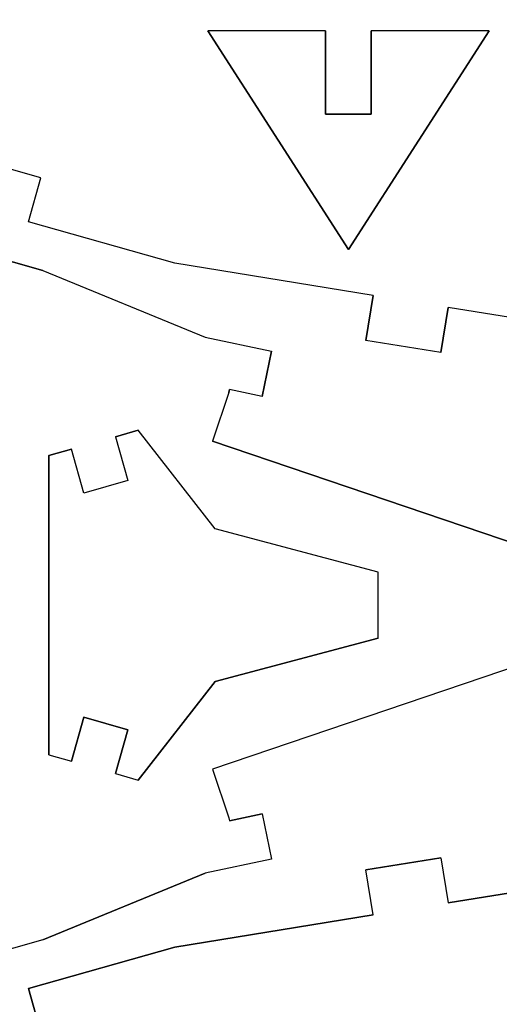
# Model space of a CAD drawing. Extents: x -17.1 to 17.1, y -14.2 to 14.2.
# Tile 8 of 32: x -13.1 to -10, y -3.4 to 3. Entities that reach past the tile are written whole.
import ezdxf

# ---------------------------------------------------------------- set-up
doc = ezdxf.new("R2010")
doc.units = 0
doc.header["$MEASUREMENT"] = 0
doc.layers.add('CAMADA_1', color=7, linetype='CONTINUOUS')

msp = doc.modelspace()

# ---------------------------------------------------------------- linework, layer by layer
at = {"layer": 'CAMADA_1', "color": 250}
for points, knots in [([(-10.35177, 0.84814), (-10.35177, 0.84814), (-10.3039, 1.14441), (-10.3039, 1.14441), (-10.3039, 1.14441), (-10.3039, 1.14441), (-9.71582, 1.04937), (-9.71582, 1.04937), (-9.71582, 1.04937), (-9.71582, 1.04937), (-9.76369, 0.75314), (-9.76369, 0.75314), (-9.76369, 0.75314), (-9.76369, 0.75314), (-9.27012, 0.67334), (-9.27012, 0.67334), (-9.27012, 0.67334), (-9.27012, 0.67334), (-9.22225, 0.9695), (-9.22225, 0.9695), (-9.22225, 0.9695), (-9.22225, 0.9695), (-8.70807, 0.75085), (-8.70807, 0.75085), (-8.70807, 0.75085), (-8.70807, 0.75085), (-8.82551, 0.47476), (-8.82551, 0.47476), (-8.82551, 0.47476), (-8.82551, 0.47476), (-8.36655, 0.2795), (-8.36655, 0.2795), (-8.36655, 0.2795), (-8.36655, 0.2795), (-8.24911, 0.55558), (-8.24911, 0.55558), (-8.24911, 0.55558), (-8.24911, 0.55558), (-7.73381, 0.33637), (-7.73381, 0.33637), (-7.73381, 0.33637), (-7.73381, 0.33637), (-7.58359, 0.29396), (-7.58359, 0.29396), (-7.58359, 0.29396), (-7.58359, 0.29396), (-7.66505, 0.00525), (-7.66505, 0.00525), (-7.66505, 0.00525), (-7.66505, 0.00525), (-7.37634, -0.07621), (-7.37634, -0.07621), (-7.37634, -0.07621), (-7.37634, -0.07621), (-7.29488, 0.21251), (-7.29488, 0.21251), (-7.29488, 0.21251), (-7.29488, 0.21251), (-7.1446, 0.1701), (-7.1446, 0.1701), (-7.1446, 0.1701), (-7.1446, 0.1701), (-6.96461, 0.1701), (-6.96461, 0.1701), (-6.96461, 0.1701), (-6.96461, 0.1701), (-6.96461, -0.1299), (-6.96461, -0.1299), (-6.96461, -0.1299), (-6.96461, -0.1299), (-6.66461, -0.1299), (-6.66461, -0.1299), (-6.66461, -0.1299), (-6.66461, -0.1299), (-6.66461, 0.1701), (-6.66461, 0.1701), (-6.66461, 0.1701), (-6.66461, 0.1701), (-6.48462, 0.1701), (-6.48462, 0.1701), (-6.48462, 0.1701), (-6.48462, 0.1701), (-6.48462, -0.25443), (-6.48462, -0.25443), (-6.48462, -0.25443), (-6.48462, -0.25443), (-5.90779, -0.55408), (-5.90779, -0.55408), (-5.90779, -0.55408), (-5.90779, -0.55408), (-4.84583, -0.55408), (-4.84583, -0.55408), (-4.84583, -0.55408), (-4.84583, -0.55408), (-4.54582, -0.25408), (-4.54582, -0.25408), (-4.54582, -0.25408), (-4.54582, -0.25408), (-4.34583, -0.25408), (-4.34583, -0.25408), (-4.34583, -0.25408), (-4.34583, -0.25408), (-4.34583, -0.55408), (-4.34583, -0.55408), (-4.34583, -0.55408), (-4.34583, -0.55408), (-4.04583, -0.55408), (-4.04583, -0.55408), (-4.04583, -0.55408), (-4.04583, -0.55408), (-4.04583, -1.07407), (-4.04583, -1.07407), (-4.04583, -1.07407), (-4.04583, -1.07407), (-4.34583, -1.07407), (-4.34583, -1.07407), (-4.34583, -1.07407), (-4.34583, -1.07407), (-4.34583, -1.37408), (-4.34583, -1.37408), (-4.34583, -1.37408), (-4.34583, -1.37408), (-4.54582, -1.37408), (-4.54582, -1.37408), (-4.54582, -1.37408), (-4.54582, -1.37408), (-4.84583, -1.07407), (-4.84583, -1.07407), (-4.84583, -1.07407), (-4.84583, -1.07407), (-5.90779, -1.07407), (-5.90779, -1.07407), (-5.90779, -1.07407), (-5.90779, -1.07407), (-6.48462, -1.37372), (-6.48462, -1.37372), (-6.48462, -1.37372), (-6.48462, -1.37372), (-6.48462, -1.79826), (-6.48462, -1.79826), (-6.48462, -1.79826), (-6.48462, -1.79826), (-6.66461, -1.79826), (-6.66461, -1.79826), (-6.66461, -1.79826), (-6.66461, -1.79826), (-6.66461, -1.49825), (-6.66461, -1.49825), (-6.66461, -1.49825), (-6.66461, -1.49825), (-6.96461, -1.49825), (-6.96461, -1.49825), (-6.96461, -1.49825), (-6.96461, -1.49825), (-6.96461, -1.79826), (-6.96461, -1.79826), (-6.96461, -1.79826), (-6.96461, -1.79826), (-7.1446, -1.79826), (-7.1446, -1.79826), (-7.1446, -1.79826), (-7.1446, -1.79826), (-7.29488, -1.84066), (-7.29488, -1.84066), (-7.29488, -1.84066), (-7.29488, -1.84066), (-7.37634, -1.55195), (-7.37634, -1.55195), (-7.37634, -1.55195), (-7.37634, -1.55195), (-7.66505, -1.6334), (-7.66505, -1.6334), (-7.66505, -1.6334), (-7.66505, -1.6334), (-7.58359, -1.92212), (-7.58359, -1.92212), (-7.58359, -1.92212), (-7.58359, -1.92212), (-7.73381, -1.96452), (-7.73381, -1.96452), (-7.73381, -1.96452), (-7.73381, -1.96452), (-8.24911, -2.18374), (-8.24911, -2.18374), (-8.24911, -2.18374), (-8.24911, -2.18374), (-8.36655, -1.90769), (-8.36655, -1.90769), (-8.36655, -1.90769), (-8.36655, -1.90769), (-8.82551, -2.10295), (-8.82551, -2.10295), (-8.82551, -2.10295), (-8.82551, -2.10295), (-8.70807, -2.379), (-8.70807, -2.379), (-8.70807, -2.379), (-8.70807, -2.379), (-9.22225, -2.59765), (-9.22225, -2.59765), (-9.22225, -2.59765), (-9.22225, -2.59765), (-9.27012, -2.30153), (-9.27012, -2.30153), (-9.27012, -2.30153), (-9.27012, -2.30153), (-9.76369, -2.38129), (-9.76369, -2.38129), (-9.76369, -2.38129), (-9.76369, -2.38129), (-9.71582, -2.67752), (-9.71582, -2.67752), (-9.71582, -2.67752), (-9.71582, -2.67752), (-10.3039, -2.77256), (-10.3039, -2.77256), (-10.3039, -2.77256), (-10.3039, -2.77256), (-10.35177, -2.47633), (-10.35177, -2.47633), (-10.35177, -2.47633), (-10.35177, -2.47633), (-10.84538, -2.55609), (-10.84538, -2.55609), (-10.84538, -2.55609), (-10.84538, -2.55609), (-10.79754, -2.85225), (-10.79754, -2.85225), (-10.79754, -2.85225), (-10.79754, -2.85225), (-12.10342, -3.06321), (-12.10342, -3.06321), (-12.10342, -3.06321), (-12.10342, -3.06321), (-13.06551, -3.33594), (-13.06551, -3.33594), (-13.06551, -3.33594), (-13.06551, -3.33594), (-12.9837, -3.62459), (-12.9837, -3.62459), (-12.9837, -3.62459), (-12.9837, -3.62459), (-13.46475, -3.76093), (-13.46475, -3.76093), (-13.46475, -3.76093), (-13.46475, -3.76093), (-13.54656, -3.47233), (-13.54656, -3.47233), (-13.54656, -3.47233), (-13.54656, -3.47233), (-15.97032, -4.15943), (-15.97032, -4.15943), (-15.97032, -4.15943), (-15.97032, -4.15943), (-15.88851, -4.44804), (-15.88851, -4.44804), (-15.88851, -4.44804), (-15.88851, -4.44804), (-16.6576, -4.66609), (-16.6576, -4.66609), (-16.6576, -4.66609), (-16.6576, -4.66609), (-16.81625, -4.10637), (-16.81625, -4.10637), (-16.81625, -4.10637), (-16.81625, -4.10637), (-16.55953, -4.03367), (-16.55953, -4.03367), (-16.55953, -4.03367), (-16.55953, -4.03367), (-16.50414, -4.29081), (-16.50414, -4.29081), (-16.50414, -4.29081), (-16.50414, -4.29081), (-16.21088, -4.22759), (-16.21088, -4.22759), (-16.21088, -4.22759), (-16.21088, -4.22759), (-16.27032, -3.95179), (-16.27032, -3.95179), (-16.27032, -3.95179), (-16.27032, -3.95179), (-12.97058, -3.01615), (-12.97058, -3.01615), (-12.97058, -3.01615), (-12.97058, -3.01615), (-11.9023, -2.57839), (-11.9023, -2.57839), (-11.9023, -2.57839), (-11.9023, -2.57839), (-11.46552, -2.48441), (-11.46552, -2.48441), (-11.46552, -2.48441), (-11.46552, -2.48441), (-11.52853, -2.18673), (-11.52853, -2.18673), (-11.52853, -2.18673), (-11.52853, -2.18673), (-11.74168, -2.23267), (-11.74168, -2.23267), (-11.74168, -2.23267), (-11.74168, -2.23267), (-11.74588, -2.21312), (-11.74588, -2.21312), (-11.74588, -2.21312), (-11.74588, -2.21312), (-11.85439, -1.89347), (-11.85439, -1.89347), (-11.85439, -1.89347), (-11.85439, -1.89347), (-9.31256, -1.03061), (-9.31256, -1.03061), (-9.31256, -1.03061), (-9.31256, -1.03061), (-9.31256, -0.59754), (-9.31256, -0.59754), (-9.31256, -0.59754), (-9.31256, -0.59754), (-11.85439, 0.26528), (-11.85439, 0.26528), (-11.85439, 0.26528), (-11.85439, 0.26528), (-11.74588, 0.58497), (-11.74588, 0.58497), (-11.74588, 0.58497), (-11.74588, 0.58497), (-11.74168, 0.60451), (-11.74168, 0.60451), (-11.74168, 0.60451), (-11.74168, 0.60451), (-11.52853, 0.55858), (-11.52853, 0.55858), (-11.52853, 0.55858), (-11.52853, 0.55858), (-11.46552, 0.85626), (-11.46552, 0.85626), (-11.46552, 0.85626), (-11.46552, 0.85626), (-11.9023, 0.95024), (-11.9023, 0.95024), (-11.9023, 0.95024), (-11.9023, 0.95024), (-12.97058, 1.388), (-12.97058, 1.388), (-12.97058, 1.388), (-12.97058, 1.388), (-16.27032, 2.32364), (-16.27032, 2.32364), (-16.27032, 2.32364), (-16.27032, 2.32364), (-16.21088, 2.59944), (-16.21088, 2.59944), (-16.21088, 2.59944), (-16.21088, 2.59944), (-16.50414, 2.66262), (-16.50414, 2.66262), (-16.50414, 2.66262), (-16.50414, 2.66262), (-16.55953, 2.40551), (-16.55953, 2.40551), (-16.55953, 2.40551), (-16.55953, 2.40551), (-16.81625, 2.47819), (-16.81625, 2.47819), (-16.81625, 2.47819), (-16.81625, 2.47819), (-16.6576, 3.0379), (-16.6576, 3.0379), (-16.6576, 3.0379), (-16.6576, 3.0379), (-15.88851, 2.81989), (-15.88851, 2.81989), (-15.88851, 2.81989), (-15.88851, 2.81989), (-15.97032, 2.53128), (-15.97032, 2.53128), (-15.97032, 2.53128), (-15.97032, 2.53128), (-13.54656, 1.84417), (-13.54656, 1.84417), (-13.54656, 1.84417), (-13.54656, 1.84417), (-13.46475, 2.13278), (-13.46475, 2.13278), (-13.46475, 2.13278), (-13.46475, 2.13278), (-12.9837, 1.99643), (-12.9837, 1.99643), (-12.9837, 1.99643), (-12.9837, 1.99643), (-13.06551, 1.70779), (-13.06551, 1.70779), (-13.06551, 1.70779), (-13.06551, 1.70779), (-12.10342, 1.43506), (-12.10342, 1.43506), (-12.10342, 1.43506), (-12.10342, 1.43506), (-10.79754, 1.2241), (-10.79754, 1.2241), (-10.79754, 1.2241), (-10.79754, 1.2241), (-10.84538, 0.92794), (-10.84538, 0.92794), (-10.84538, 0.92794), (-10.84538, 0.92794), (-10.35177, 0.84814), (-10.35177, 0.84814)], [0, 0, 0, 0, 0.0097087, 0.0097087, 0.0097087, 0.0097087, 0.0194175, 0.0194175, 0.0194175, 0.0194175, 0.0291262, 0.0291262, 0.0291262, 0.0291262, 0.038835, 0.038835, 0.038835, 0.038835, 0.0485437, 0.0485437, 0.0485437, 0.0485437, 0.0582524, 0.0582524, 0.0582524, 0.0582524, 0.0679612, 0.0679612, 0.0679612, 0.0679612, 0.0776699, 0.0776699, 0.0776699, 0.0776699, 0.0873786, 0.0873786, 0.0873786, 0.0873786, 0.0970874, 0.0970874, 0.0970874, 0.0970874, 0.1067961, 0.1067961, 0.1067961, 0.1067961, 0.1165049, 0.1165049, 0.1165049, 0.1165049, 0.1262136, 0.1262136, 0.1262136, 0.1262136, 0.1359223, 0.1359223, 0.1359223, 0.1359223, 0.1456311, 0.1456311, 0.1456311, 0.1456311, 0.1553398, 0.1553398, 0.1553398, 0.1553398, 0.1650485, 0.1650485, 0.1650485, 0.1650485, 0.1747573, 0.1747573, 0.1747573, 0.1747573, 0.184466, 0.184466, 0.184466, 0.184466, 0.1941748, 0.1941748, 0.1941748, 0.1941748, 0.2038835, 0.2038835, 0.2038835, 0.2038835, 0.2135922, 0.2135922, 0.2135922, 0.2135922, 0.223301, 0.223301, 0.223301, 0.223301, 0.2330097, 0.2330097, 0.2330097, 0.2330097, 0.2427184, 0.2427184, 0.2427184, 0.2427184, 0.2524272, 0.2524272, 0.2524272, 0.2524272, 0.2621359, 0.2621359, 0.2621359, 0.2621359, 0.2718447, 0.2718447, 0.2718447, 0.2718447, 0.2815534, 0.2815534, 0.2815534, 0.2815534, 0.2912621, 0.2912621, 0.2912621, 0.2912621, 0.3009709, 0.3009709, 0.3009709, 0.3009709, 0.3106796, 0.3106796, 0.3106796, 0.3106796, 0.3203883, 0.3203883, 0.3203883, 0.3203883, 0.3300971, 0.3300971, 0.3300971, 0.3300971, 0.3398058, 0.3398058, 0.3398058, 0.3398058, 0.3495146, 0.3495146, 0.3495146, 0.3495146, 0.3592233, 0.3592233, 0.3592233, 0.3592233, 0.368932, 0.368932, 0.368932, 0.368932, 0.3786408, 0.3786408, 0.3786408, 0.3786408, 0.3883495, 0.3883495, 0.3883495, 0.3883495, 0.3980583, 0.3980583, 0.3980583, 0.3980583, 0.407767, 0.407767, 0.407767, 0.407767, 0.4174757, 0.4174757, 0.4174757, 0.4174757, 0.4271845, 0.4271845, 0.4271845, 0.4271845, 0.4368932, 0.4368932, 0.4368932, 0.4368932, 0.4466019, 0.4466019, 0.4466019, 0.4466019, 0.4563107, 0.4563107, 0.4563107, 0.4563107, 0.4660194, 0.4660194, 0.4660194, 0.4660194, 0.4757282, 0.4757282, 0.4757282, 0.4757282, 0.4854369, 0.4854369, 0.4854369, 0.4854369, 0.4951456, 0.4951456, 0.4951456, 0.4951456, 0.5048544, 0.5048544, 0.5048544, 0.5048544, 0.5145631, 0.5145631, 0.5145631, 0.5145631, 0.5242718, 0.5242718, 0.5242718, 0.5242718, 0.5339806, 0.5339806, 0.5339806, 0.5339806, 0.5436893, 0.5436893, 0.5436893, 0.5436893, 0.5533981, 0.5533981, 0.5533981, 0.5533981, 0.5631068, 0.5631068, 0.5631068, 0.5631068, 0.5728155, 0.5728155, 0.5728155, 0.5728155, 0.5825243, 0.5825243, 0.5825243, 0.5825243, 0.592233, 0.592233, 0.592233, 0.592233, 0.6019417, 0.6019417, 0.6019417, 0.6019417, 0.6116505, 0.6116505, 0.6116505, 0.6116505, 0.6213592, 0.6213592, 0.6213592, 0.6213592, 0.631068, 0.631068, 0.631068, 0.631068, 0.6407767, 0.6407767, 0.6407767, 0.6407767, 0.6504854, 0.6504854, 0.6504854, 0.6504854, 0.6601942, 0.6601942, 0.6601942, 0.6601942, 0.6699029, 0.6699029, 0.6699029, 0.6699029, 0.6796117, 0.6796117, 0.6796117, 0.6796117, 0.6893204, 0.6893204, 0.6893204, 0.6893204, 0.6990291, 0.6990291, 0.6990291, 0.6990291, 0.7087379, 0.7087379, 0.7087379, 0.7087379, 0.7184466, 0.7184466, 0.7184466, 0.7184466, 0.7281553, 0.7281553, 0.7281553, 0.7281553, 0.7378641, 0.7378641, 0.7378641, 0.7378641, 0.7475728, 0.7475728, 0.7475728, 0.7475728, 0.7572816, 0.7572816, 0.7572816, 0.7572816, 0.7669903, 0.7669903, 0.7669903, 0.7669903, 0.776699, 0.776699, 0.776699, 0.776699, 0.7864078, 0.7864078, 0.7864078, 0.7864078, 0.7961165, 0.7961165, 0.7961165, 0.7961165, 0.8058252, 0.8058252, 0.8058252, 0.8058252, 0.815534, 0.815534, 0.815534, 0.815534, 0.8252427, 0.8252427, 0.8252427, 0.8252427, 0.8349515, 0.8349515, 0.8349515, 0.8349515, 0.8446602, 0.8446602, 0.8446602, 0.8446602, 0.8543689, 0.8543689, 0.8543689, 0.8543689, 0.8640777, 0.8640777, 0.8640777, 0.8640777, 0.8737864, 0.8737864, 0.8737864, 0.8737864, 0.8834951, 0.8834951, 0.8834951, 0.8834951, 0.8932039, 0.8932039, 0.8932039, 0.8932039, 0.9029126, 0.9029126, 0.9029126, 0.9029126, 0.9126214, 0.9126214, 0.9126214, 0.9126214, 0.9223301, 0.9223301, 0.9223301, 0.9223301, 0.9320388, 0.9320388, 0.9320388, 0.9320388, 0.9417476, 0.9417476, 0.9417476, 0.9417476, 0.9514563, 0.9514563, 0.9514563, 0.9514563, 0.961165, 0.961165, 0.961165, 0.961165, 0.9708738, 0.9708738, 0.9708738, 0.9708738, 0.9805825, 0.9805825, 0.9805825, 0.9805825, 1, 1, 1, 1]), ([(-10.0342, 2.96537), (-10.0342, 2.96537), (-10.95929, 1.52572), (-10.95929, 1.52572), (-10.95929, 1.52572), (-10.95929, 1.52572), (-11.88434, 2.96537), (-11.88434, 2.96537), (-11.88434, 2.96537), (-11.88434, 2.96537), (-11.11084, 2.96537), (-11.11084, 2.96537), (-11.11084, 2.96537), (-11.11084, 2.96537), (-11.11084, 2.41539), (-11.11084, 2.41539), (-11.11084, 2.41539), (-11.11084, 2.41539), (-10.81084, 2.41539), (-10.81084, 2.41539), (-10.81084, 2.41539), (-10.81084, 2.41539), (-10.81084, 2.96537), (-10.81084, 2.96537), (-10.81084, 2.96537), (-10.81084, 2.96537), (-10.0342, 2.96537), (-10.0342, 2.96537)], [0, 0, 0, 0, 0.125, 0.125, 0.125, 0.125, 0.25, 0.25, 0.25, 0.25, 0.375, 0.375, 0.375, 0.375, 0.5, 0.5, 0.5, 0.5, 0.625, 0.625, 0.625, 0.625, 0.75, 0.75, 0.75, 0.75, 1, 1, 1, 1]), ([(-12.78195, -1.84066), (-12.78195, -1.84066), (-12.9322, -1.79829), (-12.9322, -1.79829), (-12.9322, -1.79829), (-12.9322, -1.79829), (-12.9322, 0.17014), (-12.9322, 0.17014), (-12.9322, 0.17014), (-12.9322, 0.17014), (-12.78195, 0.21251), (-12.78195, 0.21251), (-12.78195, 0.21251), (-12.78195, 0.21251), (-12.70049, -0.07621), (-12.70049, -0.07621), (-12.70049, -0.07621), (-12.70049, -0.07621), (-12.41178, 0.00525), (-12.41178, 0.00525), (-12.41178, 0.00525), (-12.41178, 0.00525), (-12.49324, 0.294), (-12.49324, 0.294), (-12.49324, 0.294), (-12.49324, 0.294), (-12.34299, 0.33637), (-12.34299, 0.33637), (-12.34299, 0.33637), (-12.34299, 0.33637), (-11.83739, -0.31193), (-11.83739, -0.31193), (-11.83739, -0.31193), (-11.83739, -0.31193), (-10.76424, -0.59751), (-10.76424, -0.59751), (-10.76424, -0.59751), (-10.76424, -0.59751), (-10.76424, -1.03065), (-10.76424, -1.03065), (-10.76424, -1.03065), (-10.76424, -1.03065), (-11.83739, -1.31622), (-11.83739, -1.31622), (-11.83739, -1.31622), (-11.83739, -1.31622), (-12.34299, -1.96452), (-12.34299, -1.96452), (-12.34299, -1.96452), (-12.34299, -1.96452), (-12.49324, -1.92215), (-12.49324, -1.92215), (-12.49324, -1.92215), (-12.49324, -1.92215), (-12.41178, -1.6334), (-12.41178, -1.6334), (-12.41178, -1.6334), (-12.41178, -1.6334), (-12.70049, -1.55195), (-12.70049, -1.55195), (-12.70049, -1.55195), (-12.70049, -1.55195), (-12.78195, -1.84066), (-12.78195, -1.84066)], [0, 0, 0, 0, 0.0588235, 0.0588235, 0.0588235, 0.0588235, 0.1176471, 0.1176471, 0.1176471, 0.1176471, 0.1764706, 0.1764706, 0.1764706, 0.1764706, 0.2352941, 0.2352941, 0.2352941, 0.2352941, 0.2941176, 0.2941176, 0.2941176, 0.2941176, 0.3529412, 0.3529412, 0.3529412, 0.3529412, 0.4117647, 0.4117647, 0.4117647, 0.4117647, 0.4705882, 0.4705882, 0.4705882, 0.4705882, 0.5294118, 0.5294118, 0.5294118, 0.5294118, 0.5882353, 0.5882353, 0.5882353, 0.5882353, 0.6470588, 0.6470588, 0.6470588, 0.6470588, 0.7058824, 0.7058824, 0.7058824, 0.7058824, 0.7647059, 0.7647059, 0.7647059, 0.7647059, 0.8235294, 0.8235294, 0.8235294, 0.8235294, 0.8823529, 0.8823529, 0.8823529, 0.8823529, 1, 1, 1, 1])]:
    msp.add_open_spline(points, degree=3, knots=knots, dxfattribs=at)
for points in [[(-10.95929, 1.52572), (-10.95929, 1.52572), (-11.88434, 2.96537), (-11.88434, 2.96537)], [(-11.11084, 2.96537), (-11.11084, 2.96537), (-11.88434, 2.96537), (-11.88434, 2.96537)], [(-11.11084, 2.96537), (-11.11084, 2.96537), (-11.11084, 2.41539), (-11.11084, 2.41539)], [(-10.0342, 2.96537), (-10.0342, 2.96537), (-10.95929, 1.52572), (-10.95929, 1.52572)], [(-10.0342, 2.96537), (-10.0342, 2.96537), (-10.81084, 2.96537), (-10.81084, 2.96537)], [(-10.81084, 2.41539), (-10.81084, 2.41539), (-10.81084, 2.96537), (-10.81084, 2.96537)], [(-11.11084, 2.41539), (-11.11084, 2.41539), (-10.81084, 2.41539), (-10.81084, 2.41539)], [(-12.97058, 1.388), (-12.97058, 1.388), (-16.27032, 2.32364), (-16.27032, 2.32364)], [(-12.9837, 1.99643), (-12.9837, 1.99643), (-13.46475, 2.13278), (-13.46475, 2.13278)], [(-13.06551, 1.70779), (-13.06551, 1.70779), (-12.9837, 1.99643), (-12.9837, 1.99643)], [(-12.10342, 1.43506), (-12.10342, 1.43506), (-13.06551, 1.70779), (-13.06551, 1.70779)], [(-10.79754, 1.2241), (-10.79754, 1.2241), (-12.10342, 1.43506), (-12.10342, 1.43506)], [(-12.97058, 1.388), (-12.97058, 1.388), (-11.9023, 0.95024), (-11.9023, 0.95024)], [(-10.79754, 1.2241), (-10.79754, 1.2241), (-10.84538, 0.92794), (-10.84538, 0.92794)], [(-10.35177, 0.84814), (-10.35177, 0.84814), (-10.3039, 1.14441), (-10.3039, 1.14441)], [(-9.71582, 1.04937), (-9.71582, 1.04937), (-10.3039, 1.14441), (-10.3039, 1.14441)], [(-11.9023, 0.95024), (-11.9023, 0.95024), (-11.46552, 0.85626), (-11.46552, 0.85626)], [(-10.35177, 0.84814), (-10.35177, 0.84814), (-10.84538, 0.92794), (-10.84538, 0.92794)], [(-11.52853, 0.55858), (-11.52853, 0.55858), (-11.46552, 0.85626), (-11.46552, 0.85626)], [(-11.74588, 0.58497), (-11.74588, 0.58497), (-11.85439, 0.26528), (-11.85439, 0.26528)], [(-11.74588, 0.58497), (-11.74588, 0.58497), (-11.74168, 0.60451), (-11.74168, 0.60451)], [(-11.52853, 0.55858), (-11.52853, 0.55858), (-11.74168, 0.60451), (-11.74168, 0.60451)], [(-12.49324, 0.294), (-12.49324, 0.294), (-12.34299, 0.33637), (-12.34299, 0.33637)], [(-11.83739, -0.31193), (-11.83739, -0.31193), (-12.34299, 0.33637), (-12.34299, 0.33637)], [(-12.49324, 0.294), (-12.49324, 0.294), (-12.41178, 0.00525), (-12.41178, 0.00525)], [(-9.31256, -0.59754), (-9.31256, -0.59754), (-11.85439, 0.26528), (-11.85439, 0.26528)], [(-12.9322, 0.17014), (-12.9322, 0.17014), (-12.78195, 0.21251), (-12.78195, 0.21251)], [(-12.70049, -0.07621), (-12.70049, -0.07621), (-12.78195, 0.21251), (-12.78195, 0.21251)], [(-12.9322, -1.79829), (-12.9322, -1.79829), (-12.9322, 0.17014), (-12.9322, 0.17014)], [(-12.41178, 0.00525), (-12.41178, 0.00525), (-12.70049, -0.07621), (-12.70049, -0.07621)], [(-10.76424, -0.59751), (-10.76424, -0.59751), (-11.83739, -0.31193), (-11.83739, -0.31193)], [(-10.76424, -1.03065), (-10.76424, -1.03065), (-10.76424, -0.59751), (-10.76424, -0.59751)], [(-9.31256, -1.03061), (-9.31256, -1.03061), (-11.85439, -1.89347), (-11.85439, -1.89347)], [(-10.76424, -1.03065), (-10.76424, -1.03065), (-11.83739, -1.31622), (-11.83739, -1.31622)], [(-11.83739, -1.31622), (-11.83739, -1.31622), (-12.34299, -1.96452), (-12.34299, -1.96452)], [(-12.70049, -1.55195), (-12.70049, -1.55195), (-12.78195, -1.84066), (-12.78195, -1.84066)], [(-12.41178, -1.6334), (-12.41178, -1.6334), (-12.70049, -1.55195), (-12.70049, -1.55195)], [(-12.49324, -1.92215), (-12.49324, -1.92215), (-12.41178, -1.6334), (-12.41178, -1.6334)], [(-12.9322, -1.79829), (-12.9322, -1.79829), (-12.78195, -1.84066), (-12.78195, -1.84066)], [(-12.49324, -1.92215), (-12.49324, -1.92215), (-12.34299, -1.96452), (-12.34299, -1.96452)], [(-11.85439, -1.89347), (-11.85439, -1.89347), (-11.74588, -2.21312), (-11.74588, -2.21312)], [(-11.52853, -2.18673), (-11.52853, -2.18673), (-11.74168, -2.23267), (-11.74168, -2.23267)], [(-11.52853, -2.18673), (-11.52853, -2.18673), (-11.46552, -2.48441), (-11.46552, -2.48441)], [(-11.74588, -2.21312), (-11.74588, -2.21312), (-11.74168, -2.23267), (-11.74168, -2.23267)], [(-11.46552, -2.48441), (-11.46552, -2.48441), (-11.9023, -2.57839), (-11.9023, -2.57839)], [(-10.35177, -2.47633), (-10.35177, -2.47633), (-10.84538, -2.55609), (-10.84538, -2.55609)], [(-10.35177, -2.47633), (-10.35177, -2.47633), (-10.3039, -2.77256), (-10.3039, -2.77256)], [(-12.97058, -3.01615), (-12.97058, -3.01615), (-11.9023, -2.57839), (-11.9023, -2.57839)], [(-10.79754, -2.85225), (-10.79754, -2.85225), (-10.84538, -2.55609), (-10.84538, -2.55609)], [(-9.71582, -2.67752), (-9.71582, -2.67752), (-10.3039, -2.77256), (-10.3039, -2.77256)], [(-10.79754, -2.85225), (-10.79754, -2.85225), (-12.10342, -3.06321), (-12.10342, -3.06321)], [(-12.97058, -3.01615), (-12.97058, -3.01615), (-16.27032, -3.95179), (-16.27032, -3.95179)], [(-12.10342, -3.06321), (-12.10342, -3.06321), (-13.06551, -3.33594), (-13.06551, -3.33594)], [(-13.06551, -3.33594), (-13.06551, -3.33594), (-12.9837, -3.62459), (-12.9837, -3.62459)]]:
    msp.add_open_spline(points, degree=3, dxfattribs=at)

doc.saveas('drawing.dxf')
